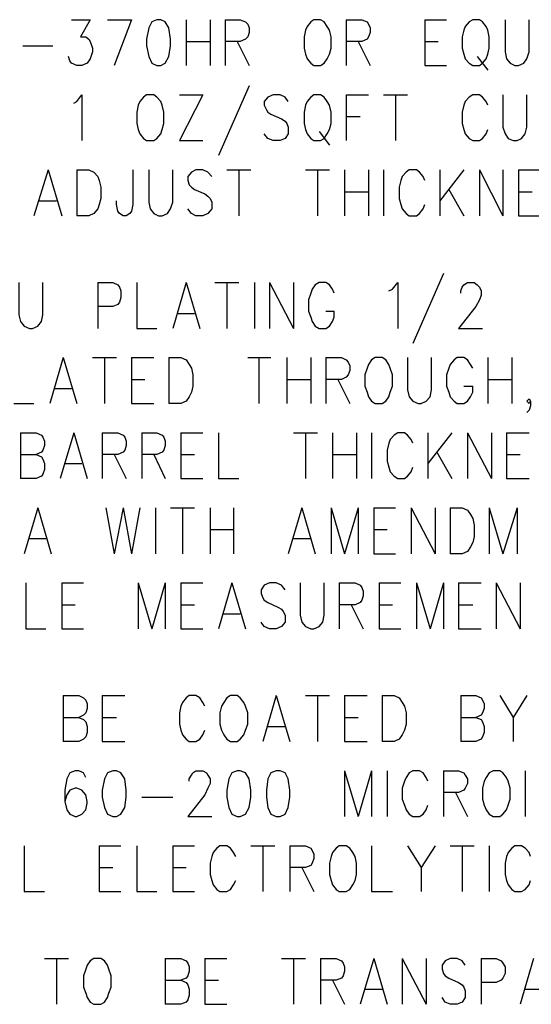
# Model space of a CAD drawing. Extents: x 11.9 to 28.1, y 10.8 to 21.2.
# Tile 25 of 29: x 25 to 25.7, y 18.6 to 19.9. Entities that reach past the tile are written whole.
import ezdxf

# ---------------------------------------------------------------- set-up
doc = ezdxf.new("R2010")
doc.units = 0
doc.header["$MEASUREMENT"] = 0
doc.layers.add('LAYNR1', color=2, linetype='Continuous')

msp = doc.modelspace()

# ---------------------------------------------------------------- linework, layer by layer
at = {"layer": 'LAYNR1', "color": 7}
for points in [[(25.056, 19.915), (25.081, 19.915), (25.068, 19.892), (25.075, 19.892), (25.079, 19.889), (25.081, 19.886), (25.084, 19.877)], [(25.104, 19.915), (25.136, 19.915)], [(25.136, 19.915), (25.113, 19.854)], [(25.17, 19.915), (25.163, 19.912), (25.159, 19.904), (25.156, 19.889), (25.156, 19.88), (25.159, 19.866), (25.163, 19.857), (25.17, 19.854)], [(25.175, 19.854), (25.181, 19.857), (25.186, 19.866), (25.188, 19.88), (25.188, 19.889), (25.186, 19.904), (25.181, 19.912), (25.175, 19.915), (25.17, 19.915)], [(25.209, 19.915), (25.209, 19.854)], [(25.241, 19.915), (25.241, 19.854)], [(25.261, 19.915), (25.261, 19.854)], [(25.261, 19.915), (25.281, 19.915), (25.288, 19.912), (25.291, 19.909), (25.293, 19.904), (25.293, 19.898), (25.291, 19.892), (25.288, 19.889), (25.281, 19.886), (25.261, 19.886)], [(25.379, 19.915), (25.375, 19.912), (25.37, 19.906), (25.368, 19.901)], [(25.4, 19.901), (25.397, 19.906), (25.393, 19.912), (25.388, 19.915), (25.379, 19.915)], [(25.422, 19.915), (25.422, 19.854)], [(25.422, 19.915), (25.443, 19.915), (25.45, 19.912), (25.452, 19.909), (25.454, 19.904), (25.454, 19.898), (25.452, 19.892), (25.45, 19.889), (25.443, 19.886), (25.422, 19.886)], [(25.527, 19.915), (25.527, 19.854)], [(25.527, 19.915), (25.556, 19.915)], [(25.591, 19.915), (25.586, 19.912), (25.581, 19.906), (25.579, 19.901)], [(25.611, 19.901), (25.609, 19.906), (25.604, 19.912), (25.6, 19.915), (25.591, 19.915)], [(25.634, 19.915), (25.634, 19.872), (25.636, 19.863), (25.641, 19.857), (25.647, 19.854)], [(25.652, 19.854), (25.659, 19.857), (25.663, 19.863), (25.666, 19.872), (25.666, 19.915)], [(25.368, 19.901), (25.366, 19.892), (25.366, 19.877)], [(25.402, 19.877), (25.402, 19.892), (25.4, 19.901)], [(25.579, 19.901), (25.577, 19.892), (25.577, 19.877)], [(25.613, 19.877), (25.613, 19.892), (25.611, 19.901)], [(24.991, 19.88), (25.031, 19.88)], [(25.084, 19.877), (25.084, 19.872), (25.081, 19.863), (25.077, 19.857), (25.07, 19.854)], [(25.209, 19.886), (25.241, 19.886)], [(25.277, 19.886), (25.293, 19.854)], [(25.366, 19.877), (25.368, 19.869), (25.37, 19.863), (25.375, 19.857), (25.379, 19.854)], [(25.388, 19.854), (25.393, 19.857), (25.397, 19.863), (25.4, 19.869), (25.402, 19.877)], [(25.438, 19.886), (25.454, 19.854)], [(25.527, 19.886), (25.545, 19.886)], [(25.577, 19.877), (25.579, 19.869), (25.581, 19.863), (25.586, 19.857), (25.591, 19.854)], [(25.6, 19.854), (25.604, 19.857), (25.609, 19.863), (25.611, 19.869), (25.613, 19.877)], [(25.063, 19.854), (25.056, 19.857), (25.054, 19.86), (25.052, 19.866)], [(25.597, 19.866), (25.611, 19.848)], [(25.07, 19.854), (25.063, 19.854)], [(25.17, 19.854), (25.175, 19.854)], [(25.379, 19.854), (25.388, 19.854)], [(25.527, 19.854), (25.556, 19.854)], [(25.591, 19.854), (25.6, 19.854)], [(25.647, 19.854), (25.652, 19.854)], [(25.293, 19.827), (25.252, 19.734)], [(25.059, 19.804), (25.063, 19.806), (25.07, 19.815), (25.07, 19.754)], [(25.156, 19.815), (25.152, 19.812), (25.147, 19.806), (25.145, 19.801)], [(25.177, 19.801), (25.175, 19.806), (25.17, 19.812), (25.166, 19.815), (25.156, 19.815)], [(25.231, 19.815), (25.2, 19.754)], [(25.2, 19.815), (25.231, 19.815)], [(25.345, 19.806), (25.341, 19.812), (25.334, 19.815), (25.325, 19.815), (25.318, 19.812), (25.313, 19.806), (25.313, 19.801)], [(25.379, 19.815), (25.375, 19.812), (25.37, 19.806), (25.368, 19.801)], [(25.4, 19.801), (25.397, 19.806), (25.393, 19.812), (25.388, 19.815), (25.379, 19.815)], [(25.422, 19.815), (25.422, 19.754)], [(25.422, 19.815), (25.452, 19.815)], [(25.472, 19.815), (25.504, 19.815)], [(25.488, 19.815), (25.488, 19.754)], [(25.611, 19.801), (25.609, 19.806), (25.604, 19.812), (25.6, 19.815), (25.591, 19.815), (25.586, 19.812), (25.581, 19.806), (25.579, 19.801)], [(25.631, 19.815), (25.631, 19.772), (25.634, 19.763), (25.638, 19.757), (25.645, 19.754)], [(25.65, 19.754), (25.656, 19.757), (25.661, 19.763), (25.663, 19.772), (25.663, 19.815)], [(25.145, 19.801), (25.143, 19.792), (25.143, 19.777)], [(25.179, 19.777), (25.179, 19.792), (25.177, 19.801)], [(25.313, 19.801), (25.316, 19.795), (25.318, 19.792), (25.322, 19.789), (25.336, 19.783), (25.341, 19.78), (25.343, 19.777)], [(25.368, 19.801), (25.366, 19.792), (25.366, 19.777)], [(25.402, 19.777), (25.402, 19.792), (25.4, 19.801)], [(25.579, 19.801), (25.577, 19.792), (25.577, 19.777)], [(25.422, 19.786), (25.441, 19.786)], [(25.143, 19.777), (25.145, 19.769), (25.147, 19.763), (25.152, 19.757), (25.156, 19.754)], [(25.166, 19.754), (25.17, 19.757), (25.175, 19.763), (25.177, 19.769), (25.179, 19.777)], [(25.343, 19.777), (25.345, 19.772), (25.345, 19.763), (25.341, 19.757), (25.334, 19.754)], [(25.366, 19.777), (25.368, 19.769), (25.37, 19.763), (25.375, 19.757), (25.379, 19.754)], [(25.388, 19.754), (25.393, 19.757), (25.397, 19.763), (25.4, 19.769), (25.402, 19.777)], [(25.577, 19.777), (25.579, 19.769), (25.581, 19.763), (25.586, 19.757), (25.591, 19.754)], [(25.325, 19.754), (25.318, 19.757), (25.313, 19.763)], [(25.386, 19.766), (25.4, 19.748)], [(25.6, 19.754), (25.604, 19.757), (25.609, 19.763), (25.611, 19.769)], [(25.156, 19.754), (25.166, 19.754)], [(25.2, 19.754), (25.231, 19.754)], [(25.334, 19.754), (25.325, 19.754)], [(25.379, 19.754), (25.388, 19.754)], [(25.591, 19.754), (25.6, 19.754)], [(25.645, 19.754), (25.65, 19.754)], [(25.025, 19.715), (25.006, 19.654)], [(25.025, 19.715), (25.043, 19.654)], [(25.063, 19.715), (25.063, 19.654)], [(25.063, 19.715), (25.079, 19.715), (25.086, 19.712), (25.091, 19.706), (25.093, 19.701)], [(25.138, 19.715), (25.138, 19.669), (25.136, 19.66), (25.134, 19.657), (25.129, 19.654)], [(25.159, 19.715), (25.159, 19.672), (25.161, 19.663), (25.166, 19.657), (25.172, 19.654)], [(25.177, 19.654), (25.184, 19.657), (25.188, 19.663), (25.191, 19.672), (25.191, 19.715)], [(25.243, 19.706), (25.238, 19.712), (25.231, 19.715), (25.222, 19.715), (25.216, 19.712), (25.211, 19.706), (25.211, 19.701)], [(25.263, 19.715), (25.295, 19.715)], [(25.279, 19.715), (25.279, 19.654)], [(25.368, 19.715), (25.4, 19.715)], [(25.384, 19.715), (25.384, 19.654)], [(25.42, 19.715), (25.42, 19.654)], [(25.452, 19.715), (25.452, 19.654)], [(25.472, 19.715), (25.472, 19.654)], [(25.527, 19.701), (25.525, 19.706), (25.52, 19.712), (25.516, 19.715), (25.506, 19.715), (25.502, 19.712), (25.497, 19.706), (25.495, 19.701)], [(25.547, 19.715), (25.547, 19.654)], [(25.579, 19.715), (25.547, 19.674)], [(25.6, 19.715), (25.6, 19.654)], [(25.6, 19.715), (25.631, 19.654)], [(25.631, 19.715), (25.631, 19.654)], [(25.652, 19.715), (25.652, 19.654)], [(25.652, 19.715), (25.681, 19.715)], [(25.093, 19.701), (25.095, 19.692), (25.095, 19.677)], [(25.211, 19.701), (25.213, 19.695), (25.216, 19.692), (25.22, 19.689), (25.234, 19.683), (25.238, 19.68), (25.241, 19.677)], [(25.495, 19.701), (25.493, 19.692), (25.493, 19.677)], [(25.42, 19.686), (25.452, 19.686)], [(25.559, 19.689), (25.579, 19.654)], [(25.652, 19.686), (25.67, 19.686)], [(25.013, 19.674), (25.036, 19.674)], [(25.095, 19.677), (25.093, 19.669), (25.091, 19.663), (25.086, 19.657), (25.079, 19.654)], [(25.125, 19.654), (25.12, 19.657), (25.118, 19.66), (25.116, 19.669), (25.116, 19.674)], [(25.241, 19.677), (25.243, 19.672), (25.243, 19.663), (25.238, 19.657), (25.231, 19.654)], [(25.493, 19.677), (25.495, 19.669), (25.497, 19.663), (25.502, 19.657), (25.506, 19.654)], [(25.516, 19.654), (25.52, 19.657), (25.525, 19.663), (25.527, 19.669)], [(25.079, 19.654), (25.063, 19.654)], [(25.129, 19.654), (25.125, 19.654)], [(25.172, 19.654), (25.177, 19.654)], [(25.222, 19.654), (25.216, 19.657), (25.211, 19.663)], [(25.231, 19.654), (25.222, 19.654)], [(25.506, 19.654), (25.516, 19.654)], [(25.652, 19.654), (25.681, 19.654)], [(25.552, 19.577), (25.511, 19.484)], [(24.986, 19.565), (24.986, 19.522), (24.988, 19.513), (24.993, 19.507), (25, 19.504)], [(25.004, 19.504), (25.011, 19.507), (25.016, 19.513), (25.018, 19.522), (25.018, 19.565)], [(25.091, 19.565), (25.091, 19.504)], [(25.091, 19.565), (25.111, 19.565), (25.118, 19.562), (25.12, 19.559), (25.122, 19.554), (25.122, 19.545), (25.12, 19.539), (25.118, 19.536), (25.111, 19.533), (25.091, 19.533)], [(25.143, 19.565), (25.143, 19.504)], [(25.209, 19.565), (25.191, 19.504)], [(25.209, 19.565), (25.227, 19.504)], [(25.247, 19.565), (25.279, 19.565)], [(25.263, 19.565), (25.263, 19.504)], [(25.3, 19.565), (25.3, 19.504)], [(25.32, 19.565), (25.32, 19.504)], [(25.32, 19.565), (25.352, 19.504)], [(25.352, 19.565), (25.352, 19.504)], [(25.406, 19.551), (25.404, 19.556), (25.4, 19.562), (25.395, 19.565), (25.386, 19.565), (25.381, 19.562), (25.377, 19.556), (25.375, 19.551)], [(25.479, 19.554), (25.484, 19.556), (25.491, 19.565), (25.491, 19.504)], [(25.575, 19.551), (25.575, 19.554), (25.577, 19.559), (25.579, 19.562), (25.584, 19.565), (25.593, 19.565), (25.597, 19.562), (25.6, 19.559), (25.602, 19.554), (25.602, 19.548), (25.6, 19.542), (25.595, 19.533), (25.572, 19.504)], [(25.375, 19.551), (25.372, 19.542), (25.372, 19.527)], [(25.197, 19.524), (25.22, 19.524)], [(25.372, 19.527), (25.375, 19.519), (25.377, 19.513), (25.381, 19.507), (25.386, 19.504)], [(25.395, 19.504), (25.4, 19.507), (25.404, 19.513), (25.406, 19.519), (25.406, 19.527)], [(25.395, 19.527), (25.406, 19.527)], [(25, 19.504), (25.004, 19.504)], [(25.143, 19.504), (25.17, 19.504)], [(25.386, 19.504), (25.395, 19.504)], [(25.572, 19.504), (25.604, 19.504)], [(25.045, 19.465), (25.027, 19.404)], [(25.045, 19.465), (25.063, 19.404)], [(25.084, 19.465), (25.116, 19.465)], [(25.1, 19.465), (25.1, 19.404)], [(25.136, 19.465), (25.136, 19.404)], [(25.136, 19.465), (25.166, 19.465)], [(25.186, 19.465), (25.186, 19.404)], [(25.186, 19.465), (25.202, 19.465), (25.209, 19.462), (25.213, 19.456), (25.216, 19.451)], [(25.291, 19.465), (25.322, 19.465)], [(25.306, 19.465), (25.306, 19.404)], [(25.343, 19.465), (25.343, 19.404)], [(25.375, 19.465), (25.375, 19.404)], [(25.395, 19.465), (25.395, 19.404)], [(25.395, 19.465), (25.416, 19.465), (25.422, 19.462), (25.425, 19.459), (25.427, 19.454), (25.427, 19.448), (25.425, 19.442), (25.422, 19.439), (25.416, 19.436), (25.395, 19.436)], [(25.461, 19.465), (25.456, 19.462), (25.452, 19.456), (25.45, 19.451)], [(25.481, 19.451), (25.479, 19.456), (25.475, 19.462), (25.47, 19.465), (25.461, 19.465)], [(25.504, 19.465), (25.504, 19.422), (25.506, 19.413), (25.511, 19.407), (25.518, 19.404)], [(25.522, 19.404), (25.529, 19.407), (25.534, 19.413), (25.536, 19.422), (25.536, 19.465)], [(25.591, 19.451), (25.588, 19.456), (25.584, 19.462), (25.579, 19.465), (25.57, 19.465), (25.566, 19.462), (25.561, 19.456), (25.559, 19.451)], [(25.611, 19.465), (25.611, 19.404)], [(25.643, 19.465), (25.643, 19.404)], [(25.216, 19.451), (25.218, 19.442), (25.218, 19.427)], [(25.45, 19.451), (25.447, 19.442), (25.447, 19.427)], [(25.484, 19.427), (25.484, 19.442), (25.481, 19.451)], [(25.559, 19.451), (25.556, 19.442), (25.556, 19.427)], [(25.136, 19.436), (25.154, 19.436)], [(25.343, 19.436), (25.375, 19.436)], [(25.411, 19.436), (25.427, 19.404)], [(25.611, 19.436), (25.643, 19.436)], [(25.034, 19.424), (25.056, 19.424)], [(25.218, 19.427), (25.216, 19.419), (25.213, 19.413), (25.209, 19.407), (25.202, 19.404)], [(25.447, 19.427), (25.45, 19.419), (25.452, 19.413), (25.456, 19.407), (25.461, 19.404)], [(25.47, 19.404), (25.475, 19.407), (25.479, 19.413), (25.481, 19.419), (25.484, 19.427)], [(25.556, 19.427), (25.559, 19.419), (25.561, 19.413), (25.566, 19.407), (25.57, 19.404)], [(25.579, 19.404), (25.584, 19.407), (25.588, 19.413), (25.591, 19.419), (25.591, 19.427)], [(25.579, 19.427), (25.591, 19.427)], [(24.979, 19.404), (25.006, 19.404)], [(25.136, 19.404), (25.166, 19.404)], [(25.202, 19.404), (25.186, 19.404)], [(25.461, 19.404), (25.47, 19.404)], [(25.518, 19.404), (25.522, 19.404)], [(25.57, 19.404), (25.579, 19.404)], [(25.666, 19.404), (25.663, 19.407), (25.666, 19.41), (25.668, 19.407), (25.668, 19.401), (25.666, 19.395), (25.663, 19.392)], [(25.668, 19.407), (25.666, 19.404)], [(24.988, 19.365), (24.988, 19.304)], [(24.988, 19.365), (25.009, 19.365), (25.016, 19.362), (25.018, 19.359), (25.02, 19.354), (25.02, 19.348), (25.018, 19.342), (25.016, 19.339), (25.009, 19.336)], [(25.059, 19.365), (25.041, 19.304)], [(25.059, 19.365), (25.077, 19.304)], [(25.097, 19.365), (25.097, 19.304)], [(25.097, 19.365), (25.118, 19.365), (25.125, 19.362), (25.127, 19.359), (25.129, 19.354), (25.129, 19.348), (25.127, 19.342), (25.125, 19.339), (25.118, 19.336), (25.097, 19.336)], [(25.15, 19.365), (25.15, 19.304)], [(25.15, 19.365), (25.17, 19.365), (25.177, 19.362), (25.179, 19.359), (25.181, 19.354), (25.181, 19.348), (25.179, 19.342), (25.177, 19.339), (25.17, 19.336), (25.15, 19.336)], [(25.202, 19.365), (25.202, 19.304)], [(25.202, 19.365), (25.231, 19.365)], [(25.252, 19.365), (25.252, 19.304)], [(25.352, 19.365), (25.384, 19.365)], [(25.368, 19.365), (25.368, 19.304)], [(25.404, 19.365), (25.404, 19.304)], [(25.436, 19.365), (25.436, 19.304)], [(25.456, 19.365), (25.456, 19.304)], [(25.511, 19.351), (25.509, 19.356), (25.504, 19.362), (25.5, 19.365), (25.491, 19.365), (25.486, 19.362), (25.481, 19.356), (25.479, 19.351)], [(25.531, 19.365), (25.531, 19.304)], [(25.563, 19.365), (25.531, 19.324)], [(25.584, 19.365), (25.584, 19.304)], [(25.584, 19.365), (25.616, 19.304)], [(25.616, 19.365), (25.616, 19.304)], [(25.636, 19.365), (25.636, 19.304)], [(25.636, 19.365), (25.666, 19.365)], [(25.479, 19.351), (25.477, 19.342), (25.477, 19.327)], [(25.543, 19.339), (25.563, 19.304)], [(24.988, 19.336), (25.009, 19.336), (25.016, 19.333), (25.018, 19.33), (25.02, 19.324), (25.02, 19.316), (25.018, 19.31), (25.016, 19.307), (25.009, 19.304)], [(25.113, 19.336), (25.129, 19.304)], [(25.166, 19.336), (25.181, 19.304)], [(25.202, 19.336), (25.22, 19.336)], [(25.404, 19.336), (25.436, 19.336)], [(25.477, 19.327), (25.479, 19.319), (25.481, 19.313), (25.486, 19.307), (25.491, 19.304)], [(25.636, 19.336), (25.654, 19.336)], [(25.047, 19.324), (25.07, 19.324)], [(25.5, 19.304), (25.504, 19.307), (25.509, 19.313), (25.511, 19.319)], [(25.009, 19.304), (24.988, 19.304)], [(25.202, 19.304), (25.231, 19.304)], [(25.252, 19.304), (25.279, 19.304)], [(25.491, 19.304), (25.5, 19.304)], [(25.636, 19.304), (25.666, 19.304)], [(25.011, 19.265), (24.993, 19.204)], [(25.011, 19.265), (25.029, 19.204)], [(25.102, 19.265), (25.113, 19.204)], [(25.125, 19.265), (25.113, 19.204)], [(25.125, 19.265), (25.136, 19.204)], [(25.147, 19.265), (25.136, 19.204)], [(25.168, 19.265), (25.168, 19.204)], [(25.188, 19.265), (25.22, 19.265)], [(25.204, 19.265), (25.204, 19.204)], [(25.241, 19.265), (25.241, 19.204)], [(25.272, 19.265), (25.272, 19.204)], [(25.363, 19.265), (25.345, 19.204)], [(25.363, 19.265), (25.381, 19.204)], [(25.402, 19.265), (25.402, 19.204)], [(25.402, 19.265), (25.42, 19.204)], [(25.438, 19.265), (25.42, 19.204)], [(25.438, 19.265), (25.438, 19.204)], [(25.459, 19.265), (25.459, 19.204)], [(25.459, 19.265), (25.488, 19.265)], [(25.509, 19.265), (25.509, 19.204)], [(25.509, 19.265), (25.541, 19.204)], [(25.541, 19.265), (25.541, 19.204)], [(25.561, 19.265), (25.561, 19.204)], [(25.561, 19.265), (25.577, 19.265), (25.584, 19.262), (25.588, 19.256), (25.591, 19.251)], [(25.613, 19.265), (25.613, 19.204)], [(25.613, 19.265), (25.631, 19.204)], [(25.65, 19.265), (25.631, 19.204)], [(25.65, 19.265), (25.65, 19.204)], [(25.591, 19.251), (25.593, 19.242), (25.593, 19.227)], [(25.241, 19.236), (25.272, 19.236)], [(25.459, 19.236), (25.477, 19.236)], [(25, 19.224), (25.022, 19.224)], [(25.352, 19.224), (25.375, 19.224)], [(25.593, 19.227), (25.591, 19.219), (25.588, 19.213), (25.584, 19.207), (25.577, 19.204)], [(25.459, 19.204), (25.488, 19.204)], [(25.577, 19.204), (25.561, 19.204)], [(24.995, 19.165), (24.995, 19.104)], [(25.043, 19.165), (25.043, 19.104)], [(25.043, 19.165), (25.072, 19.165)], [(25.145, 19.165), (25.145, 19.104)], [(25.145, 19.165), (25.163, 19.104)], [(25.181, 19.165), (25.163, 19.104)], [(25.181, 19.165), (25.181, 19.104)], [(25.202, 19.165), (25.202, 19.104)], [(25.202, 19.165), (25.231, 19.165)], [(25.27, 19.165), (25.252, 19.104)], [(25.27, 19.165), (25.288, 19.104)], [(25.341, 19.156), (25.336, 19.162), (25.329, 19.165), (25.32, 19.165), (25.313, 19.162), (25.309, 19.156), (25.309, 19.151)], [(25.361, 19.165), (25.361, 19.122), (25.363, 19.113), (25.368, 19.107), (25.375, 19.104)], [(25.379, 19.104), (25.386, 19.107), (25.391, 19.113), (25.393, 19.122), (25.393, 19.165)], [(25.413, 19.165), (25.413, 19.104)], [(25.413, 19.165), (25.434, 19.165), (25.441, 19.162), (25.443, 19.159), (25.445, 19.154), (25.445, 19.148), (25.443, 19.142), (25.441, 19.139), (25.434, 19.136), (25.413, 19.136)], [(25.466, 19.165), (25.466, 19.104)], [(25.466, 19.165), (25.495, 19.165)], [(25.516, 19.165), (25.516, 19.104)], [(25.516, 19.165), (25.534, 19.104)], [(25.552, 19.165), (25.534, 19.104)], [(25.552, 19.165), (25.552, 19.104)], [(25.572, 19.165), (25.572, 19.104)], [(25.572, 19.165), (25.602, 19.165)], [(25.622, 19.165), (25.622, 19.104)], [(25.622, 19.165), (25.654, 19.104)], [(25.654, 19.165), (25.654, 19.104)], [(25.309, 19.151), (25.311, 19.145), (25.313, 19.142), (25.318, 19.139), (25.331, 19.133), (25.336, 19.13), (25.338, 19.127)], [(25.043, 19.136), (25.061, 19.136)], [(25.202, 19.136), (25.22, 19.136)], [(25.429, 19.136), (25.445, 19.104)], [(25.466, 19.136), (25.484, 19.136)], [(25.572, 19.136), (25.591, 19.136)], [(25.259, 19.124), (25.281, 19.124)], [(25.338, 19.127), (25.341, 19.122), (25.341, 19.113), (25.336, 19.107), (25.329, 19.104)], [(24.995, 19.104), (25.022, 19.104)], [(25.043, 19.104), (25.072, 19.104)], [(25.202, 19.104), (25.231, 19.104)], [(25.32, 19.104), (25.313, 19.107), (25.309, 19.113)], [(25.329, 19.104), (25.32, 19.104)], [(25.375, 19.104), (25.379, 19.104)], [(25.466, 19.104), (25.495, 19.104)], [(25.572, 19.104), (25.602, 19.104)], [(25.045, 19.015), (25.045, 18.954)], [(25.045, 19.015), (25.066, 19.015), (25.072, 19.012), (25.075, 19.009), (25.077, 19.004), (25.077, 18.998), (25.075, 18.992), (25.072, 18.989), (25.066, 18.986)], [(25.097, 19.015), (25.097, 18.954)], [(25.097, 19.015), (25.127, 19.015)], [(25.234, 19.001), (25.231, 19.006), (25.227, 19.012), (25.222, 19.015), (25.213, 19.015), (25.209, 19.012), (25.204, 19.006), (25.202, 19.001)], [(25.268, 19.015), (25.263, 19.012), (25.259, 19.006), (25.256, 19.001)], [(25.288, 19.001), (25.286, 19.006), (25.281, 19.012), (25.277, 19.015), (25.268, 19.015)], [(25.329, 19.015), (25.311, 18.954)], [(25.329, 19.015), (25.347, 18.954)], [(25.368, 19.015), (25.4, 19.015)], [(25.384, 19.015), (25.384, 18.954)], [(25.42, 19.015), (25.42, 18.954)], [(25.42, 19.015), (25.45, 19.015)], [(25.47, 19.015), (25.47, 18.954)], [(25.47, 19.015), (25.486, 19.015), (25.493, 19.012), (25.497, 19.006), (25.5, 19.001)], [(25.575, 19.015), (25.575, 18.954)], [(25.575, 19.015), (25.595, 19.015), (25.602, 19.012), (25.604, 19.009), (25.606, 19.004), (25.606, 18.998), (25.604, 18.992), (25.602, 18.989), (25.595, 18.986)], [(25.627, 19.015), (25.645, 18.986), (25.645, 18.954)], [(25.663, 19.015), (25.645, 18.986)], [(25.202, 19.001), (25.2, 18.992), (25.2, 18.977)], [(25.256, 19.001), (25.254, 18.992), (25.254, 18.977)], [(25.291, 18.977), (25.291, 18.992), (25.288, 19.001)], [(25.5, 19.001), (25.502, 18.992), (25.502, 18.977)], [(25.045, 18.986), (25.066, 18.986), (25.072, 18.983), (25.075, 18.98), (25.077, 18.974), (25.077, 18.966), (25.075, 18.96), (25.072, 18.957), (25.066, 18.954)], [(25.097, 18.986), (25.116, 18.986)], [(25.42, 18.986), (25.438, 18.986)], [(25.575, 18.986), (25.595, 18.986), (25.602, 18.983), (25.604, 18.98), (25.606, 18.974), (25.606, 18.966), (25.604, 18.96), (25.602, 18.957), (25.595, 18.954)], [(25.2, 18.977), (25.202, 18.969), (25.204, 18.963), (25.209, 18.957), (25.213, 18.954)], [(25.254, 18.977), (25.256, 18.969), (25.259, 18.963), (25.263, 18.957), (25.268, 18.954)], [(25.277, 18.954), (25.281, 18.957), (25.286, 18.963), (25.288, 18.969), (25.291, 18.977)], [(25.318, 18.974), (25.341, 18.974)], [(25.502, 18.977), (25.5, 18.969), (25.497, 18.963), (25.493, 18.957), (25.486, 18.954)], [(25.222, 18.954), (25.227, 18.957), (25.231, 18.963), (25.234, 18.969)], [(25.066, 18.954), (25.045, 18.954)], [(25.097, 18.954), (25.127, 18.954)], [(25.213, 18.954), (25.222, 18.954)], [(25.268, 18.954), (25.277, 18.954)], [(25.42, 18.954), (25.45, 18.954)], [(25.486, 18.954), (25.47, 18.954)], [(25.595, 18.954), (25.575, 18.954)], [(25.075, 18.906), (25.072, 18.912), (25.066, 18.915), (25.061, 18.915), (25.054, 18.912), (25.05, 18.904), (25.047, 18.889), (25.047, 18.874), (25.05, 18.863), (25.054, 18.857), (25.061, 18.854)], [(25.111, 18.915), (25.104, 18.912), (25.1, 18.904), (25.097, 18.889), (25.097, 18.88), (25.1, 18.866), (25.104, 18.857), (25.111, 18.854)], [(25.116, 18.854), (25.122, 18.857), (25.127, 18.866), (25.129, 18.88), (25.129, 18.889), (25.127, 18.904), (25.122, 18.912), (25.116, 18.915), (25.111, 18.915)], [(25.213, 18.901), (25.213, 18.904), (25.216, 18.909), (25.218, 18.912), (25.222, 18.915), (25.231, 18.915), (25.236, 18.912), (25.238, 18.909), (25.241, 18.904), (25.241, 18.898), (25.238, 18.892), (25.234, 18.883), (25.211, 18.854)], [(25.277, 18.915), (25.27, 18.912), (25.266, 18.904), (25.263, 18.889), (25.263, 18.88), (25.266, 18.866), (25.27, 18.857), (25.277, 18.854)], [(25.281, 18.854), (25.288, 18.857), (25.293, 18.866), (25.295, 18.88), (25.295, 18.889), (25.293, 18.904), (25.288, 18.912), (25.281, 18.915), (25.277, 18.915)], [(25.329, 18.915), (25.322, 18.912), (25.318, 18.904), (25.316, 18.889), (25.316, 18.88), (25.318, 18.866), (25.322, 18.857), (25.329, 18.854)], [(25.334, 18.854), (25.341, 18.857), (25.345, 18.866), (25.347, 18.88), (25.347, 18.889), (25.345, 18.904), (25.341, 18.912), (25.334, 18.915), (25.329, 18.915)], [(25.42, 18.915), (25.42, 18.854)], [(25.42, 18.915), (25.438, 18.854)], [(25.456, 18.915), (25.438, 18.854)], [(25.456, 18.915), (25.456, 18.854)], [(25.477, 18.915), (25.477, 18.854)], [(25.531, 18.901), (25.529, 18.906), (25.525, 18.912), (25.52, 18.915), (25.511, 18.915), (25.506, 18.912), (25.502, 18.906), (25.5, 18.901)], [(25.552, 18.915), (25.552, 18.854)], [(25.552, 18.915), (25.572, 18.915), (25.579, 18.912), (25.581, 18.909), (25.584, 18.904), (25.584, 18.898), (25.581, 18.892), (25.579, 18.889), (25.572, 18.886), (25.552, 18.886)], [(25.618, 18.915), (25.613, 18.912), (25.609, 18.906), (25.606, 18.901)], [(25.638, 18.901), (25.636, 18.906), (25.631, 18.912), (25.627, 18.915), (25.618, 18.915)], [(25.661, 18.915), (25.661, 18.854)], [(25.063, 18.854), (25.07, 18.857), (25.075, 18.863), (25.077, 18.872), (25.077, 18.874), (25.075, 18.883), (25.07, 18.889), (25.063, 18.892), (25.061, 18.892), (25.054, 18.889), (25.05, 18.883), (25.047, 18.874)], [(25.5, 18.901), (25.497, 18.892), (25.497, 18.877)], [(25.606, 18.901), (25.604, 18.892), (25.604, 18.877)], [(25.641, 18.877), (25.641, 18.892), (25.638, 18.901)], [(25.15, 18.88), (25.191, 18.88)], [(25.568, 18.886), (25.584, 18.854)], [(25.497, 18.877), (25.5, 18.869), (25.502, 18.863), (25.506, 18.857), (25.511, 18.854)], [(25.52, 18.854), (25.525, 18.857), (25.529, 18.863), (25.531, 18.869)], [(25.604, 18.877), (25.606, 18.869), (25.609, 18.863), (25.613, 18.857), (25.618, 18.854)], [(25.627, 18.854), (25.631, 18.857), (25.636, 18.863), (25.638, 18.869), (25.641, 18.877)], [(25.061, 18.854), (25.063, 18.854)], [(25.111, 18.854), (25.116, 18.854)], [(25.211, 18.854), (25.243, 18.854)], [(25.277, 18.854), (25.281, 18.854)], [(25.329, 18.854), (25.334, 18.854)], [(25.511, 18.854), (25.52, 18.854)], [(25.618, 18.854), (25.627, 18.854)], [(24.993, 18.815), (24.993, 18.754)], [(25.093, 18.815), (25.093, 18.754)], [(25.093, 18.815), (25.122, 18.815)], [(25.143, 18.815), (25.143, 18.754)], [(25.191, 18.815), (25.191, 18.754)], [(25.191, 18.815), (25.22, 18.815)], [(25.275, 18.801), (25.272, 18.806), (25.268, 18.812), (25.263, 18.815), (25.254, 18.815), (25.25, 18.812), (25.245, 18.806), (25.243, 18.801)], [(25.295, 18.815), (25.327, 18.815)], [(25.311, 18.815), (25.311, 18.754)], [(25.347, 18.815), (25.347, 18.754)], [(25.347, 18.815), (25.368, 18.815), (25.375, 18.812), (25.377, 18.809), (25.379, 18.804), (25.379, 18.798), (25.377, 18.792), (25.375, 18.789), (25.368, 18.786), (25.347, 18.786)], [(25.413, 18.815), (25.409, 18.812), (25.404, 18.806), (25.402, 18.801)], [(25.434, 18.801), (25.431, 18.806), (25.427, 18.812), (25.422, 18.815), (25.413, 18.815)], [(25.456, 18.815), (25.456, 18.754)], [(25.504, 18.815), (25.522, 18.786), (25.522, 18.754)], [(25.541, 18.815), (25.522, 18.786)], [(25.561, 18.815), (25.593, 18.815)], [(25.577, 18.815), (25.577, 18.754)], [(25.613, 18.815), (25.613, 18.754)], [(25.668, 18.801), (25.666, 18.806), (25.661, 18.812), (25.656, 18.815), (25.647, 18.815), (25.643, 18.812), (25.638, 18.806), (25.636, 18.801)], [(25.243, 18.801), (25.241, 18.792), (25.241, 18.777)], [(25.402, 18.801), (25.4, 18.792), (25.4, 18.777)], [(25.436, 18.777), (25.436, 18.792), (25.434, 18.801)], [(25.636, 18.801), (25.634, 18.792), (25.634, 18.777)], [(25.093, 18.786), (25.111, 18.786)], [(25.191, 18.786), (25.209, 18.786)], [(25.241, 18.777), (25.243, 18.769), (25.245, 18.763), (25.25, 18.757), (25.254, 18.754)], [(25.363, 18.786), (25.379, 18.754)], [(25.4, 18.777), (25.402, 18.769), (25.404, 18.763), (25.409, 18.757), (25.413, 18.754)], [(25.422, 18.754), (25.427, 18.757), (25.431, 18.763), (25.434, 18.769), (25.436, 18.777)], [(25.634, 18.777), (25.636, 18.769), (25.638, 18.763), (25.643, 18.757), (25.647, 18.754)], [(25.263, 18.754), (25.268, 18.757), (25.272, 18.763), (25.275, 18.769)], [(25.656, 18.754), (25.661, 18.757), (25.666, 18.763), (25.668, 18.769)], [(24.993, 18.754), (25.02, 18.754)], [(25.093, 18.754), (25.122, 18.754)], [(25.143, 18.754), (25.17, 18.754)], [(25.191, 18.754), (25.22, 18.754)], [(25.254, 18.754), (25.263, 18.754)], [(25.413, 18.754), (25.422, 18.754)], [(25.456, 18.754), (25.484, 18.754)], [(25.647, 18.754), (25.656, 18.754)], [(25.02, 18.665), (25.052, 18.665)], [(25.036, 18.665), (25.036, 18.604)], [(25.086, 18.665), (25.081, 18.662), (25.077, 18.656), (25.075, 18.651)], [(25.106, 18.651), (25.104, 18.656), (25.1, 18.662), (25.095, 18.665), (25.086, 18.665)], [(25.181, 18.665), (25.181, 18.604)], [(25.181, 18.665), (25.202, 18.665), (25.209, 18.662), (25.211, 18.659), (25.213, 18.654), (25.213, 18.648), (25.211, 18.642), (25.209, 18.639), (25.202, 18.636)], [(25.234, 18.665), (25.234, 18.604)], [(25.234, 18.665), (25.263, 18.665)], [(25.336, 18.665), (25.368, 18.665)], [(25.352, 18.665), (25.352, 18.604)], [(25.388, 18.665), (25.388, 18.604)], [(25.388, 18.665), (25.409, 18.665), (25.416, 18.662), (25.418, 18.659), (25.42, 18.654), (25.42, 18.648), (25.418, 18.642), (25.416, 18.639), (25.409, 18.636), (25.388, 18.636)], [(25.459, 18.665), (25.441, 18.604)], [(25.459, 18.665), (25.477, 18.604)], [(25.497, 18.665), (25.497, 18.604)], [(25.497, 18.665), (25.529, 18.604)], [(25.529, 18.665), (25.529, 18.604)], [(25.581, 18.656), (25.577, 18.662), (25.57, 18.665), (25.561, 18.665), (25.554, 18.662), (25.55, 18.656), (25.55, 18.651)], [(25.602, 18.665), (25.602, 18.604)], [(25.602, 18.665), (25.622, 18.665), (25.629, 18.662), (25.631, 18.659), (25.634, 18.654), (25.634, 18.645), (25.631, 18.639), (25.629, 18.636), (25.622, 18.633), (25.602, 18.633)], [(25.672, 18.665), (25.654, 18.604)], [(25.075, 18.651), (25.072, 18.642), (25.072, 18.627)], [(25.109, 18.627), (25.109, 18.642), (25.106, 18.651)], [(25.55, 18.651), (25.552, 18.645), (25.554, 18.642), (25.559, 18.639), (25.572, 18.633), (25.577, 18.63), (25.579, 18.627)], [(25.181, 18.636), (25.202, 18.636), (25.209, 18.633), (25.211, 18.63), (25.213, 18.624), (25.213, 18.616), (25.211, 18.61), (25.209, 18.607), (25.202, 18.604)], [(25.234, 18.636), (25.252, 18.636)], [(25.404, 18.636), (25.42, 18.604)], [(25.072, 18.627), (25.075, 18.619), (25.077, 18.613), (25.081, 18.607), (25.086, 18.604)], [(25.095, 18.604), (25.1, 18.607), (25.104, 18.613), (25.106, 18.619), (25.109, 18.627)], [(25.447, 18.624), (25.47, 18.624)], [(25.579, 18.627), (25.581, 18.622), (25.581, 18.613), (25.577, 18.607), (25.57, 18.604)], [(25.661, 18.624), (25.684, 18.624)], [(25.086, 18.604), (25.095, 18.604)], [(25.202, 18.604), (25.181, 18.604)], [(25.234, 18.604), (25.263, 18.604)], [(25.561, 18.604), (25.554, 18.607), (25.55, 18.613)], [(25.57, 18.604), (25.561, 18.604)]]:
    msp.add_lwpolyline(points, dxfattribs=at)

doc.saveas('drawing.dxf')
